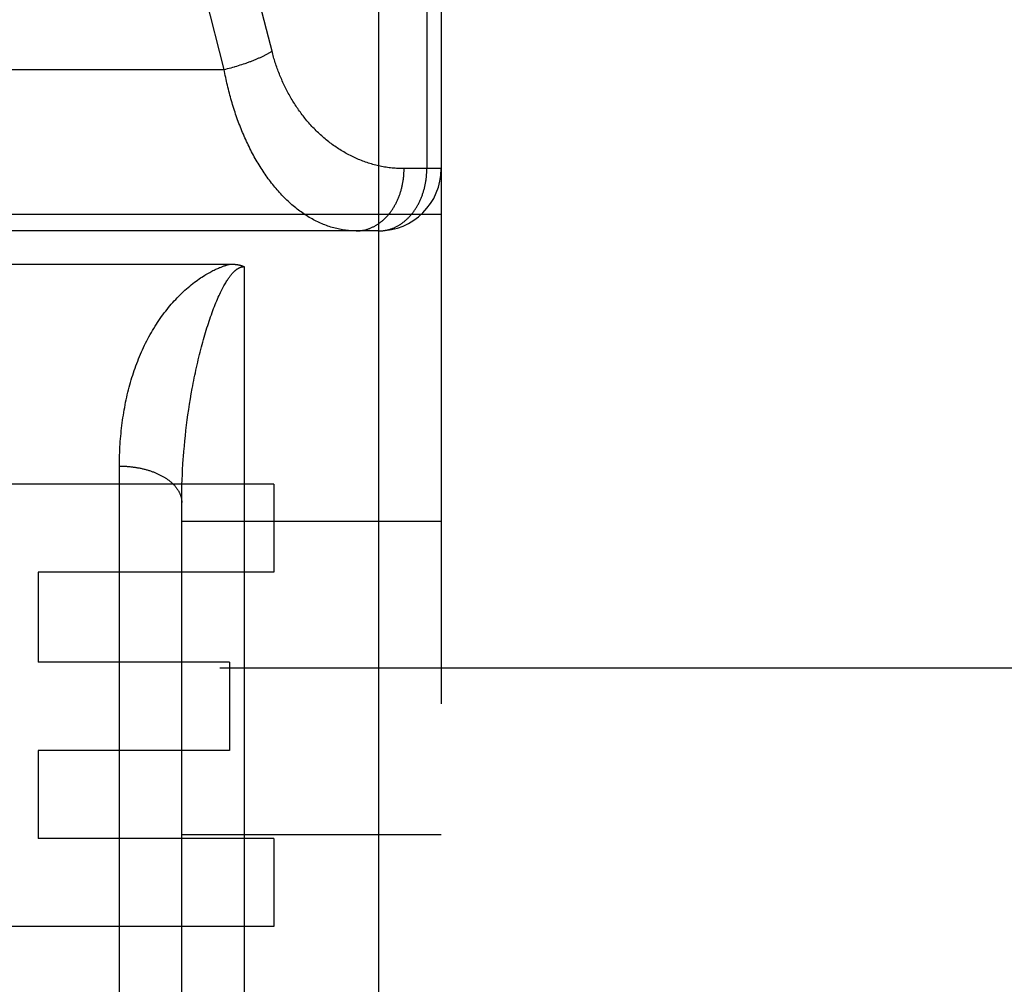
# Model space of a CAD drawing. Header units: inches. Extents: x 0 to 210, y 0 to 136.
# Tile 24 of 93: x 71.358 to 71.832, y 37.922 to 38.387. Entities that reach past the tile are written whole.
import ezdxf

# ---------------------------------------------------------------- set-up
doc = ezdxf.new("R2010")
doc.units = ezdxf.units.IN
doc.header["$LTSCALE"] = 11.549409
doc.header["$MEASUREMENT"] = 0
doc.linetypes.add('HIDDEN', pattern=[0.2, 0.1, -0.1])
doc.layers.add('02___PRT_ALL_AXES', color=7, linetype='CONTINUOUS')
doc.layers.add('DEFAULT_2', color=8, linetype='HIDDEN')

msp = doc.modelspace()

# ---------------------------------------------------------------- linework, layer by layer
at = {"layer": '02___PRT_ALL_AXES', "color": 8, "linetype": 'HIDDEN'}
for p, q in [((71.48015, 38.16341), (71.32402, 38.16341)), ((71.48015, 38.16341), (71.48015, 38.12097)), ((71.48015, 38.12097), (71.36663, 38.12097)), ((71.36663, 38.12097), (71.36663, 38.0775)), ((71.45884, 38.0775), (71.36663, 38.0775)), ((71.45884, 38.0775), (71.45884, 38.03506)), ((71.45884, 38.03506), (71.36663, 38.03506)), ((71.36663, 38.03506), (71.36663, 37.99262)), ((71.48015, 37.99262), (71.36663, 37.99262)), ((71.48015, 37.99262), (71.48015, 37.95018)), ((71.48015, 37.95018), (71.32402, 37.95018))]:
    msp.add_line(p, q, dxfattribs=at)
at = {"layer": 'DEFAULT_2', "color": 8, "linetype": 'HIDDEN'}
for p, q in [((71.5308, 37.45741), (71.5308, 39.24241)), ((71.55387, 39.21241), (71.55387, 38.31541)), ((71.5608, 39.21241), (71.5608, 37.48741)), ((71.47947, 38.37132), (71.41471, 38.62603)), ((71.45622, 38.36325), (71.39164, 38.61726)), ((71.46241, 38.36488), (71.46322, 38.36513)), ((71.46322, 38.36513), (71.46402, 38.36538)), ((71.46402, 38.36538), (71.46482, 38.36564)), ((71.46482, 38.36564), (71.46561, 38.3659)), ((71.46561, 38.3659), (71.4664, 38.36616)), ((71.04039, 38.36325), (71.45622, 38.36325)), ((71.45622, 38.36325), (71.45705, 38.36344)), ((71.45705, 38.36344), (71.45788, 38.36365)), ((71.45788, 38.36365), (71.45871, 38.36386)), ((71.45871, 38.36386), (71.45954, 38.36407)), ((71.45954, 38.36407), (71.46036, 38.3643)), ((71.46036, 38.3643), (71.46119, 38.36453)), ((71.5608, 38.31541), (71.54291, 38.31541)), ((70.9358, 38.29341), (71.5608, 38.29341)), ((71.5308, 38.28541), (70.9658, 38.28541)), ((71.28718, 38.26941), (71.45921, 38.26941)), ((71.4658, 38.2682), (71.4658, 37.45741)), ((71.43957, 38.20189), (71.43998, 38.20443)), ((71.43998, 38.20443), (71.44042, 38.20697)), ((71.43881, 38.19681), (71.43918, 38.19935)), ((71.43918, 38.19935), (71.43957, 38.20189)), ((71.43814, 38.19174), (71.43847, 38.19428)), ((71.43847, 38.19428), (71.43881, 38.19681)), ((71.43784, 38.18922), (71.43814, 38.19174)), ((71.4373, 38.18417), (71.43756, 38.18669)), ((71.43756, 38.18669), (71.43784, 38.18922)), ((71.43684, 38.17915), (71.43706, 38.18166)), ((71.43706, 38.18166), (71.4373, 38.18417)), ((71.43664, 38.17665), (71.43684, 38.17915)), ((71.40581, 37.8269), (71.4058, 38.17206)), ((71.43612, 38.16796), (71.43624, 38.17044)), ((71.43624, 38.17044), (71.43639, 38.17292)), ((71.43601, 38.1655), (71.43612, 38.16796)), ((71.43587, 38.1606), (71.43593, 38.16305)), ((71.43593, 38.16305), (71.43601, 38.1655)), ((71.43581, 38.15575), (71.43583, 38.15817)), ((71.43583, 38.15817), (71.43587, 38.1606)), ((71.43581, 37.84733), (71.43581, 38.15575)), ((71.5608, 38.14541), (71.4358, 38.14541)), ((69.1443, 38.0749), (95.7483, 38.0749)), ((71.5608, 37.99441), (71.4358, 37.99441))]:
    msp.add_line(p, q, dxfattribs=at)
for points in [[(71.4664, 38.36616), (71.46679, 38.3663), (71.46717, 38.36643), (71.46756, 38.36657), (71.46794, 38.36671), (71.46832, 38.36685), (71.46869, 38.36699), (71.46907, 38.36713), (71.46944, 38.36727), (71.46981, 38.36742), (71.47018, 38.36756), (71.47054, 38.36771), (71.4709, 38.36785), (71.47126, 38.368), (71.47161, 38.36815), (71.47197, 38.3683), (71.47231, 38.36844), (71.47266, 38.36859), (71.473, 38.36875), (71.47334, 38.3689), (71.47367, 38.36905), (71.474, 38.3692), (71.47433, 38.36935), (71.47466, 38.36951), (71.47498, 38.36966), (71.47529, 38.36982), (71.47561, 38.36997), (71.47591, 38.37013), (71.47622, 38.37028), (71.47652, 38.37044), (71.47682, 38.3706), (71.47711, 38.37075), (71.4774, 38.37091), (71.47768, 38.37107), (71.47796, 38.37123), (71.47823, 38.37138), (71.4785, 38.37154), (71.47877, 38.3717), (71.47903, 38.37186), (71.47929, 38.37202)], [(71.54291, 38.31541), (71.54218, 38.31541), (71.54145, 38.31543), (71.54073, 38.31545), (71.54, 38.31548), (71.53928, 38.31553), (71.53856, 38.31558), (71.53783, 38.31564), (71.53711, 38.31571), (71.53639, 38.31579), (71.53567, 38.31588), (71.53495, 38.31598), (71.53423, 38.31609), (71.53352, 38.31621), (71.5328, 38.31633), (71.53209, 38.31647), (71.53138, 38.31662), (71.53067, 38.31677), (71.52996, 38.31694), (71.52926, 38.31711), (71.52855, 38.31729), (71.52785, 38.31748), (71.52715, 38.31768), (71.52646, 38.31789), (71.52576, 38.31811), (71.52507, 38.31833), (71.52439, 38.31857), (71.5237, 38.31881), (71.52302, 38.31906), (71.52234, 38.31933), (71.52166, 38.31959), (71.52099, 38.31987), (71.52032, 38.32016), (71.51965, 38.32045), (71.51899, 38.32075), (71.51833, 38.32106), (71.51768, 38.32138), (71.51703, 38.32171), (71.51638, 38.32204), (71.51573, 38.32238), (71.51509, 38.32273), (71.51446, 38.32309), (71.51383, 38.32345), (71.5132, 38.32383), (71.51258, 38.3242), (71.51196, 38.32459), (71.51134, 38.32498), (71.51073, 38.32539), (71.51013, 38.32579), (71.50952, 38.32621), (71.50893, 38.32663), (71.50834, 38.32706), (71.50775, 38.32749), (71.50717, 38.32793), (71.50659, 38.32838), (71.50602, 38.32883), (71.50545, 38.32929), (71.50488, 38.32976), (71.50433, 38.33023), (71.50377, 38.33071), (71.50323, 38.33119), (71.50268, 38.33168), (71.50215, 38.33218), (71.50161, 38.33268), (71.50109, 38.33319), (71.50057, 38.3337), (71.50005, 38.33422), (71.49954, 38.33474), (71.49903, 38.33527), (71.49853, 38.3358), (71.49804, 38.33634), (71.49755, 38.33688), (71.49706, 38.33743), (71.49659, 38.33798), (71.49611, 38.33854), (71.49565, 38.3391), (71.49518, 38.33967), (71.49473, 38.34024), (71.49428, 38.34082), (71.49383, 38.34139), (71.49339, 38.34198), (71.49296, 38.34256), (71.49253, 38.34316), (71.49211, 38.34375), (71.49169, 38.34435), (71.49128, 38.34495), (71.49087, 38.34556), (71.49047, 38.34617), (71.49008, 38.34678), (71.48969, 38.3474), (71.48931, 38.34802), (71.48893, 38.34864), (71.48856, 38.34927), (71.48819, 38.3499), (71.48783, 38.35053), (71.48748, 38.35117), (71.48713, 38.3518), (71.48679, 38.35245), (71.48645, 38.35309), (71.48612, 38.35374), (71.48579, 38.35439), (71.48547, 38.35504), (71.48516, 38.35569), (71.48485, 38.35635), (71.48454, 38.35701), (71.48425, 38.35767), (71.48395, 38.35833), (71.48367, 38.359), (71.48339, 38.35967), (71.48311, 38.36034), (71.48284, 38.36101), (71.48258, 38.36169), (71.48232, 38.36236), (71.48207, 38.36304), (71.48182, 38.36372), (71.48158, 38.3644), (71.48134, 38.36509), (71.48111, 38.36577), (71.48089, 38.36646), (71.48067, 38.36715), (71.48046, 38.36784), (71.48025, 38.36853), (71.48004, 38.36922), (71.47985, 38.36992), (71.47965, 38.37062), (71.47947, 38.37132)], [(71.46119, 38.36453), (71.4616, 38.36465), (71.46241, 38.36488)], [(71.51984, 38.28541), (71.51911, 38.28541), (71.51839, 38.28543), (71.51766, 38.28547), (71.51694, 38.28551), (71.51621, 38.28557), (71.51549, 38.28564), (71.51477, 38.28573), (71.51404, 38.28582), (71.51332, 38.28594), (71.5126, 38.28606), (71.51188, 38.2862), (71.51117, 38.28635), (71.51045, 38.28651), (71.50974, 38.28668), (71.50902, 38.28687), (71.50831, 38.28707), (71.5076, 38.28728), (71.5069, 38.28751), (71.50619, 38.28775), (71.50549, 38.288), (71.50479, 38.28826), (71.50409, 38.28853), (71.50339, 38.28882), (71.5027, 38.28912), (71.50201, 38.28943), (71.50132, 38.28975), (71.50063, 38.29009), (71.49995, 38.29044), (71.49927, 38.2908), (71.4986, 38.29117), (71.49792, 38.29155), (71.49725, 38.29194), (71.49659, 38.29234), (71.49593, 38.29276), (71.49527, 38.29319), (71.49461, 38.29362), (71.49396, 38.29407), (71.49331, 38.29453), (71.49267, 38.295), (71.49203, 38.29548), (71.49139, 38.29597), (71.49076, 38.29647), (71.49013, 38.29698), (71.48951, 38.2975), (71.48889, 38.29804), (71.48828, 38.29858), (71.48766, 38.29913), (71.48706, 38.29969), (71.48646, 38.30026), (71.48586, 38.30084), (71.48527, 38.30143), (71.48468, 38.30202), (71.4841, 38.30263), (71.48352, 38.30324), (71.48295, 38.30387), (71.48238, 38.3045), (71.48182, 38.30514), (71.48126, 38.30579), (71.48071, 38.30645), (71.48016, 38.30712), (71.47962, 38.30779), (71.47908, 38.30847), (71.47855, 38.30916), (71.47802, 38.30986), (71.4775, 38.31056), (71.47698, 38.31127), (71.47647, 38.31199), (71.47597, 38.31272), (71.47547, 38.31345), (71.47497, 38.31419), (71.47448, 38.31494), (71.474, 38.31569), (71.47352, 38.31645), (71.47305, 38.31722), (71.47258, 38.31799), (71.47212, 38.31877), (71.47166, 38.31955), (71.47121, 38.32034), (71.47076, 38.32114), (71.47033, 38.32194), (71.46989, 38.32275), (71.46946, 38.32356), (71.46904, 38.32438), (71.46862, 38.3252), (71.46821, 38.32603), (71.46781, 38.32687), (71.46741, 38.3277), (71.46701, 38.32855), (71.46662, 38.3294), (71.46624, 38.33025), (71.46586, 38.33111), (71.46549, 38.33197), (71.46513, 38.33283), (71.46477, 38.3337), (71.46441, 38.33458), (71.46406, 38.33545), (71.46372, 38.33634), (71.46338, 38.33722), (71.46305, 38.33811), (71.46272, 38.339), (71.4624, 38.3399), (71.46209, 38.3408), (71.46178, 38.3417), (71.46148, 38.34261), (71.46118, 38.34352), (71.46089, 38.34443), (71.4606, 38.34535), (71.46032, 38.34627), (71.46005, 38.34719), (71.45978, 38.34811), (71.45951, 38.34904), (71.45925, 38.34997), (71.459, 38.3509), (71.45875, 38.35184), (71.45851, 38.35278), (71.45828, 38.35372), (71.45805, 38.35466), (71.45782, 38.3556), (71.4576, 38.35655), (71.45739, 38.3575), (71.45718, 38.35845), (71.45698, 38.3594), (71.45678, 38.36036), (71.45659, 38.36132), (71.4564, 38.36228), (71.45622, 38.36325)], [(71.51984, 38.28541), (71.52017, 38.28541), (71.5205, 38.28542), (71.52083, 38.28543), (71.52116, 38.28546), (71.52149, 38.28548), (71.52181, 38.28552), (71.52214, 38.28556), (71.52247, 38.2856), (71.5228, 38.28565), (71.52312, 38.28571), (71.52345, 38.28578), (71.52377, 38.28585), (71.5241, 38.28592), (71.52442, 38.286), (71.52474, 38.28609), (71.52506, 38.28619), (71.52538, 38.28629), (71.5257, 38.28639), (71.52602, 38.2865), (71.52634, 38.28662), (71.52665, 38.28675), (71.52697, 38.28687), (71.52728, 38.28701), (71.52759, 38.28715), (71.5279, 38.2873), (71.52821, 38.28745), (71.52851, 38.28761), (71.52882, 38.28777), (71.52912, 38.28794), (71.52942, 38.28812), (71.52972, 38.2883), (71.53002, 38.28848), (71.53031, 38.28868), (71.5306, 38.28887), (71.53089, 38.28908), (71.53118, 38.28928), (71.53147, 38.2895), (71.53175, 38.28972), (71.53203, 38.28994), (71.53231, 38.29017), (71.53259, 38.2904), (71.53286, 38.29064), (71.53313, 38.29089), (71.5334, 38.29114), (71.53366, 38.29139), (71.53393, 38.29165), (71.53418, 38.29191), (71.53444, 38.29218), (71.53469, 38.29246), (71.53495, 38.29273), (71.53519, 38.29302), (71.53544, 38.2933), (71.53568, 38.2936), (71.53592, 38.29389), (71.53615, 38.29419), (71.53638, 38.2945), (71.53661, 38.29481), (71.53683, 38.29512), (71.53706, 38.29544), (71.53727, 38.29576), (71.53749, 38.29609), (71.5377, 38.29642), (71.5379, 38.29675), (71.53811, 38.29709), (71.53831, 38.29743), (71.5385, 38.29777), (71.53869, 38.29812), (71.53888, 38.29847), (71.53906, 38.29883), (71.53924, 38.29919), (71.53942, 38.29955), (71.53959, 38.29991), (71.53976, 38.30028), (71.53993, 38.30065), (71.54009, 38.30103), (71.54024, 38.30141), (71.54039, 38.30179), (71.54054, 38.30217), (71.54068, 38.30256), (71.54082, 38.30294), (71.54096, 38.30333), (71.54109, 38.30373), (71.54121, 38.30412), (71.54133, 38.30452), (71.54145, 38.30492), (71.54157, 38.30532), (71.54167, 38.30573), (71.54178, 38.30614), (71.54188, 38.30654), (71.54197, 38.30695), (71.54206, 38.30737), (71.54215, 38.30778), (71.54223, 38.30819), (71.54231, 38.30861), (71.54238, 38.30903), (71.54245, 38.30945), (71.54251, 38.30987), (71.54257, 38.31029), (71.54262, 38.31071), (71.54267, 38.31114), (71.54272, 38.31156), (71.54276, 38.31199), (71.54279, 38.31241), (71.54282, 38.31284), (71.54285, 38.31327), (71.54287, 38.31369), (71.54289, 38.31412), (71.5429, 38.31455), (71.5429, 38.31498), (71.54291, 38.31541)], [(71.5308, 38.28541), (71.53111, 38.28541), (71.53143, 38.28542), (71.53174, 38.28543), (71.53206, 38.28545), (71.53239, 38.28548), (71.53271, 38.28551), (71.53303, 38.28555), (71.53336, 38.28559), (71.53368, 38.28564), (71.534, 38.2857), (71.53432, 38.28576), (71.53464, 38.28582), (71.53496, 38.2859), (71.53527, 38.28598), (71.53559, 38.28606), (71.53591, 38.28615), (71.53622, 38.28625), (71.53654, 38.28635), (71.53685, 38.28646), (71.53716, 38.28657), (71.53747, 38.28669), (71.53778, 38.28681), (71.53809, 38.28694), (71.5384, 38.28708), (71.5387, 38.28722), (71.53901, 38.28737), (71.53931, 38.28752), (71.53961, 38.28768), (71.53991, 38.28784), (71.5402, 38.28801), (71.5405, 38.28818), (71.54079, 38.28836), (71.54108, 38.28855), (71.54137, 38.28874), (71.54166, 38.28893), (71.54194, 38.28913), (71.54222, 38.28934), (71.5425, 38.28955), (71.54278, 38.28977), (71.54306, 38.28999), (71.54333, 38.29022), (71.5436, 38.29045), (71.54387, 38.29068), (71.54414, 38.29092), (71.5444, 38.29117), (71.54466, 38.29142), (71.54492, 38.29168), (71.54517, 38.29194), (71.54542, 38.2922), (71.54567, 38.29247), (71.54592, 38.29274), (71.54616, 38.29302), (71.5464, 38.2933), (71.54664, 38.29359), (71.54687, 38.29388), (71.5471, 38.29418), (71.54733, 38.29448), (71.54755, 38.29478), (71.54778, 38.29509), (71.54799, 38.2954), (71.54821, 38.29572), (71.54842, 38.29604), (71.54863, 38.29636), (71.54883, 38.29669), (71.54903, 38.29702), (71.54923, 38.29735), (71.54942, 38.29769), (71.54961, 38.29803), (71.54979, 38.29838), (71.54998, 38.29873), (71.55015, 38.29908), (71.55033, 38.29943), (71.5505, 38.29979), (71.55067, 38.30015), (71.55083, 38.30052), (71.55099, 38.30088), (71.55114, 38.30125), (71.55129, 38.30162), (71.55144, 38.302), (71.55158, 38.30238), (71.55172, 38.30276), (71.55186, 38.30314), (71.55199, 38.30353), (71.55211, 38.30392), (71.55223, 38.30431), (71.55235, 38.3047), (71.55246, 38.30509), (71.55257, 38.30549), (71.55268, 38.30589), (71.55278, 38.30629), (71.55288, 38.30669), (71.55297, 38.30709), (71.55306, 38.3075), (71.55314, 38.30791), (71.55322, 38.30831), (71.55329, 38.30872), (71.55336, 38.30914), (71.55343, 38.30955), (71.55349, 38.30996), (71.55354, 38.31038), (71.5536, 38.31079), (71.55364, 38.31121), (71.55369, 38.31163), (71.55373, 38.31204), (71.55376, 38.31246), (71.55379, 38.31288), (71.55381, 38.3133), (71.55383, 38.31372), (71.55385, 38.31414), (71.55386, 38.31456), (71.55387, 38.31499), (71.55387, 38.31541)], [(71.4358, 38.25536), (71.43656, 38.25608), (71.43732, 38.25678), (71.43809, 38.25746), (71.43886, 38.25814), (71.43963, 38.25879), (71.4404, 38.25942), (71.44117, 38.26004), (71.44193, 38.26063), (71.44268, 38.26119), (71.44342, 38.26173), (71.44414, 38.26224), (71.44485, 38.26272), (71.44554, 38.26318), (71.44621, 38.26361), (71.44686, 38.26402), (71.44749, 38.26441), (71.4481, 38.26477), (71.44869, 38.26511), (71.44926, 38.26543), (71.44981, 38.26573), (71.45034, 38.26601), (71.45085, 38.26627), (71.45135, 38.26652), (71.45183, 38.26675), (71.45229, 38.26696), (71.45273, 38.26717), (71.45316, 38.26735), (71.45358, 38.26753), (71.45398, 38.2677), (71.45436, 38.26785), (71.45474, 38.268), (71.4551, 38.26814), (71.45545, 38.26827), (71.45579, 38.26839), (71.45612, 38.26851), (71.45644, 38.26862), (71.45675, 38.26872), (71.45706, 38.26881), (71.45735, 38.2689), (71.45764, 38.26899), (71.45791, 38.26907), (71.45819, 38.26915), (71.45845, 38.26922), (71.45871, 38.26929), (71.45896, 38.26935), (71.45921, 38.26941)], [(71.4508, 38.247), (71.45118, 38.24798), (71.45155, 38.24894), (71.45192, 38.24988), (71.4523, 38.2508), (71.45267, 38.2517), (71.45304, 38.25257), (71.45341, 38.2534), (71.45377, 38.25421), (71.45413, 38.25498), (71.45448, 38.25572), (71.45483, 38.25642), (71.45516, 38.25709), (71.45549, 38.25773), (71.45581, 38.25834), (71.45612, 38.25891), (71.45642, 38.25945), (71.45672, 38.25996), (71.457, 38.26044), (71.45727, 38.26089), (71.45754, 38.26132), (71.4578, 38.26172), (71.45804, 38.2621), (71.45828, 38.26245), (71.45852, 38.26279), (71.45874, 38.26311), (71.45896, 38.2634), (71.45917, 38.26368), (71.45937, 38.26394), (71.45957, 38.26419), (71.45976, 38.26443), (71.45995, 38.26465), (71.46013, 38.26485), (71.4603, 38.26505), (71.46047, 38.26524), (71.46063, 38.26541), (71.46079, 38.26558), (71.46095, 38.26573), (71.4611, 38.26588), (71.46125, 38.26602), (71.46139, 38.26615), (71.46153, 38.26628), (71.46166, 38.26639), (71.4618, 38.26651), (71.46193, 38.26661), (71.46205, 38.26671), (71.46218, 38.26681), (71.4623, 38.2669), (71.46242, 38.26698), (71.46253, 38.26706), (71.46265, 38.26714), (71.46276, 38.26721), (71.46287, 38.26728), (71.46297, 38.26735), (71.46308, 38.26741), (71.46318, 38.26746), (71.46328, 38.26752), (71.46337, 38.26757), (71.46346, 38.26762), (71.46356, 38.26766), (71.46364, 38.2677), (71.46373, 38.26774), (71.46381, 38.26778), (71.4639, 38.26781), (71.46398, 38.26784), (71.46405, 38.26787), (71.46413, 38.2679), (71.4642, 38.26792), (71.46427, 38.26795), (71.46434, 38.26797), (71.46441, 38.26799), (71.46448, 38.26801), (71.46455, 38.26803), (71.46461, 38.26805), (71.46467, 38.26806), (71.46474, 38.26808), (71.4648, 38.26809), (71.46486, 38.2681), (71.46492, 38.26812), (71.46498, 38.26813), (71.46504, 38.26814), (71.46509, 38.26815), (71.46515, 38.26815), (71.46521, 38.26816), (71.46526, 38.26817), (71.46532, 38.26817), (71.46537, 38.26818), (71.46543, 38.26818), (71.46548, 38.26819), (71.46554, 38.26819), (71.46559, 38.26819), (71.46564, 38.2682), (71.4657, 38.2682), (71.46575, 38.2682), (71.4658, 38.2682)], [(71.45921, 38.26941), (71.45943, 38.26941), (71.45964, 38.26941), (71.45985, 38.2694), (71.46005, 38.2694), (71.46025, 38.26939), (71.46045, 38.26938), (71.46064, 38.26937), (71.46083, 38.26936), (71.46102, 38.26935), (71.4612, 38.26933), (71.46138, 38.26932), (71.46155, 38.2693), (71.46172, 38.26929), (71.46189, 38.26927), (71.46206, 38.26925), (71.46222, 38.26923), (71.46238, 38.26921), (71.46253, 38.26918), (71.46269, 38.26916), (71.46283, 38.26913), (71.46298, 38.26911), (71.46312, 38.26908), (71.46327, 38.26905), (71.4634, 38.26903), (71.46354, 38.269), (71.46367, 38.26897), (71.4638, 38.26894), (71.46393, 38.2689), (71.46405, 38.26887), (71.46417, 38.26884), (71.46429, 38.2688), (71.46441, 38.26877), (71.46453, 38.26873), (71.46464, 38.2687), (71.46475, 38.26866), (71.46486, 38.26862), (71.46496, 38.26858), (71.46506, 38.26854), (71.46516, 38.2685), (71.46526, 38.26846), (71.46536, 38.26842), (71.46545, 38.26838), (71.46554, 38.26833), (71.46563, 38.26829), (71.46572, 38.26824), (71.4658, 38.2682)], [(71.4058, 38.17206), (71.40581, 38.17339), (71.40582, 38.17471), (71.40585, 38.17603), (71.40589, 38.17735), (71.40593, 38.17867), (71.40599, 38.17998), (71.40606, 38.18128), (71.40613, 38.18259), (71.40622, 38.18389), (71.40632, 38.18518), (71.40643, 38.18647), (71.40655, 38.18776), (71.40668, 38.18904), (71.40682, 38.19032), (71.40697, 38.19159), (71.40713, 38.19286), (71.4073, 38.19413), (71.40748, 38.19538), (71.40767, 38.19664), (71.40787, 38.19788), (71.40809, 38.19913), (71.40831, 38.20036), (71.40854, 38.20159), (71.40879, 38.20282), (71.40904, 38.20404), (71.40931, 38.20525), (71.40959, 38.20646), (71.40987, 38.20766), (71.41017, 38.20885), (71.41048, 38.21004), (71.4108, 38.21123), (71.41113, 38.2124), (71.41147, 38.21357), (71.41182, 38.21473), (71.41218, 38.21589), (71.41256, 38.21704), (71.41294, 38.21818), (71.41334, 38.21932), (71.41374, 38.22045), (71.41416, 38.22157), (71.41459, 38.22268), (71.41503, 38.22379), (71.41548, 38.22489), (71.41594, 38.22598), (71.41641, 38.22706), (71.4169, 38.22814), (71.41739, 38.22921), (71.4179, 38.23027), (71.41841, 38.23132), (71.41894, 38.23236), (71.41948, 38.2334), (71.42003, 38.23443), (71.42059, 38.23545), (71.42117, 38.23646), (71.42175, 38.23746), (71.42235, 38.23845), (71.42295, 38.23943), (71.42357, 38.24039), (71.42419, 38.24134), (71.42482, 38.24228), (71.42545, 38.24321), (71.4261, 38.24411), (71.42675, 38.24501), (71.42741, 38.24589), (71.42807, 38.24675), (71.42874, 38.2476), (71.42942, 38.24844), (71.4301, 38.24926), (71.43079, 38.25007), (71.43149, 38.25087), (71.43219, 38.25165), (71.4329, 38.25242), (71.43362, 38.25318), (71.43434, 38.25392), (71.43507, 38.25465), (71.4358, 38.25536)], [(71.44042, 38.20697), (71.44087, 38.2095), (71.44111, 38.21077), (71.44135, 38.21204), (71.4416, 38.2133), (71.44185, 38.21456), (71.44211, 38.21583), (71.44237, 38.21709), (71.44264, 38.21834), (71.44292, 38.2196), (71.4432, 38.22085), (71.44349, 38.2221), (71.44378, 38.22335), (71.44408, 38.22459), (71.44438, 38.22582), (71.44469, 38.22705), (71.445, 38.22827), (71.44531, 38.22947), (71.44563, 38.23066), (71.44595, 38.23184), (71.44628, 38.23301), (71.44661, 38.23417), (71.44694, 38.23531), (71.44727, 38.23644), (71.44761, 38.23755), (71.44795, 38.23866), (71.4483, 38.23975), (71.44865, 38.24083), (71.449, 38.24189), (71.44935, 38.24294), (71.44971, 38.24398), (71.45007, 38.245), (71.45044, 38.24601), (71.4508, 38.247)], [(71.43639, 38.17292), (71.43655, 38.1754), (71.43664, 38.17665)], [(71.4058, 38.17206), (71.40623, 38.17206), (71.40665, 38.17205), (71.40707, 38.17204), (71.40749, 38.17203), (71.40791, 38.17201), (71.40833, 38.172), (71.40874, 38.17197), (71.40916, 38.17195), (71.40958, 38.17192), (71.41, 38.17189), (71.41041, 38.17185), (71.41083, 38.17181), (71.41124, 38.17177), (71.41166, 38.17172), (71.41207, 38.17167), (71.41248, 38.17162), (71.41289, 38.17156), (71.4133, 38.1715), (71.4137, 38.17144), (71.41411, 38.17137), (71.41451, 38.1713), (71.41491, 38.17123), (71.41531, 38.17115), (71.41571, 38.17107), (71.41611, 38.17099), (71.4165, 38.17091), (71.4169, 38.17082), (71.41728, 38.17072), (71.41767, 38.17063), (71.41806, 38.17053), (71.41844, 38.17043), (71.41882, 38.17032), (71.4192, 38.17022), (71.41957, 38.1701), (71.41995, 38.16999), (71.42032, 38.16987), (71.42068, 38.16975), (71.42105, 38.16963), (71.42141, 38.1695), (71.42177, 38.16937), (71.42212, 38.16924), (71.42247, 38.16911), (71.42282, 38.16897), (71.42316, 38.16883), (71.42351, 38.16868), (71.42384, 38.16854), (71.42418, 38.16839), (71.42451, 38.16824), (71.42484, 38.16808), (71.42516, 38.16793), (71.42548, 38.16777), (71.42579, 38.1676), (71.42611, 38.16744), (71.42641, 38.16727), (71.42672, 38.1671), (71.42702, 38.16693), (71.42731, 38.16675), (71.4276, 38.16658), (71.42789, 38.1664), (71.42817, 38.16621), (71.42845, 38.16603), (71.42873, 38.16584), (71.42899, 38.16566), (71.42926, 38.16546), (71.42952, 38.16527), (71.42977, 38.16508), (71.43003, 38.16488), (71.43027, 38.16468), (71.43051, 38.16448), (71.43075, 38.16427), (71.43098, 38.16407), (71.43121, 38.16386), (71.43143, 38.16365), (71.43164, 38.16344), (71.43185, 38.16323), (71.43206, 38.16302), (71.43226, 38.1628), (71.43246, 38.16258), (71.43265, 38.16236), (71.43283, 38.16214), (71.43301, 38.16192), (71.43319, 38.1617), (71.43336, 38.16147), (71.43352, 38.16125), (71.43368, 38.16102), (71.43383, 38.16079), (71.43398, 38.16056), (71.43412, 38.16033), (71.43426, 38.1601), (71.43439, 38.15986), (71.43451, 38.15963), (71.43463, 38.15939), (71.43475, 38.15916), (71.43485, 38.15892), (71.43496, 38.15868), (71.43505, 38.15844), (71.43514, 38.1582), (71.43523, 38.15796), (71.43531, 38.15772), (71.43538, 38.15748), (71.43545, 38.15724), (71.43551, 38.15699), (71.43557, 38.15675), (71.43562, 38.15651), (71.43566, 38.15626), (71.4357, 38.15602), (71.43573, 38.15577), (71.43576, 38.15553), (71.43578, 38.15528), (71.43579, 38.15504), (71.4358, 38.15479), (71.4358, 38.15455)]]:
    msp.add_lwpolyline(points, dxfattribs=at)
msp.add_arc((71.5308, 38.31541), 0.03, 270, 360, dxfattribs=at)

doc.saveas('drawing.dxf')
